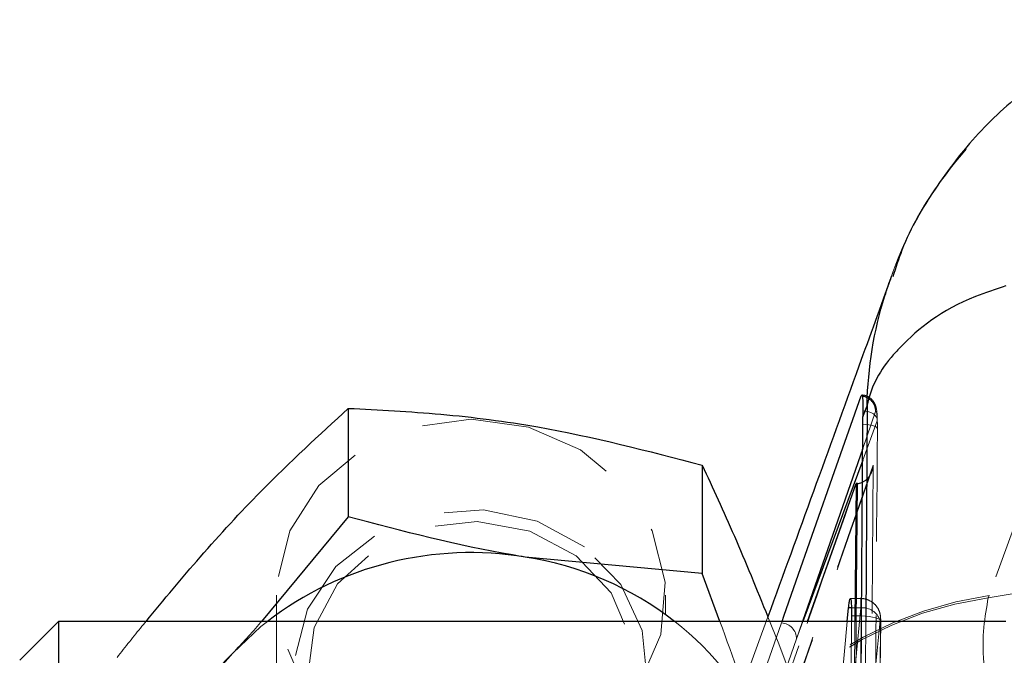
# Model space of a CAD drawing. Header units: millimetres. Extents: x 23 to 407, y 52 to 245.
# Tile 22 of 34: x 230.78 to 239.22, y 229.83 to 235.28. Entities that reach past the tile are written whole.
import ezdxf

# ---------------------------------------------------------------- set-up
doc = ezdxf.new("R2010")
doc.units = ezdxf.units.MM
doc.linetypes.add('HIDDEN', pattern=[1.905, 1.27, -0.635])

msp = doc.modelspace()

# ---------------------------------------------------------------- linework, layer by layer
at = {"color": 7, "linetype": 'HIDDEN', "lineweight": 18}
for p, q in [((240.87838, 235.2758), (239.08714, 230.33934)), ((238.11557, 231.91696), (238.00541, 231.60033)), ((238.1298, 231.83793), (238.00471, 231.50007)), ((239.08088, 230.32145), (241.57206, 230.72837)), ((232.98239, 230.34223), (232.98239, 224.4621)), ((236.31573, 224.4621), (236.31573, 230.34223)), ((237.99033, 230.3133), (237.89864, 230.3133)), ((239.08714, 230.33934), (239.08088, 230.32145)), ((237.98747, 230.23476), (237.88995, 229.221)), ((237.98747, 230.23476), (237.90843, 230.23476)), ((237.19205, 230.15786), (236.49412, 228.23672)), ((237.9924, 230.16495), (237.90926, 230.16495)), ((237.98871, 229.74222), (237.9924, 230.16495)), ((238.04665, 229.01676), (238.15348, 230.12731)), ((236.40205, 226.91494), (237.5321, 230.11872)), ((237.309, 230.10491), (237.31385, 230.11872)), ((237.49329, 230.11872), (237.43746, 229.96795)), ((237.48992, 230.11872), (237.43746, 229.96795)), ((237.78977, 229.22176), (237.87304, 230.11872)), ((237.90883, 230.11872), (237.90531, 229.74222)), ((237.93829, 230.11872), (237.91291, 227.18392)), ((238.15841, 230.11524), (238.15472, 229.6926)), ((238.15537, 229.6964), (238.15906, 230.11905)), ((237.43746, 229.96795), (236.51465, 227.33442))]:
    msp.add_line(p, q, dxfattribs=at)
at = {"color": 7, "linetype": 'Continuous', "lineweight": 25}
for p, q in [((233.59754, 231.94413), (233.59754, 231.01365)), ((238.00621, 231.92308), (238.00673, 231.87099)), ((238.00673, 231.87099), (238.04204, 231.9661)), ((238.00685, 231.80807), (238.00673, 231.87099)), ((237.9951, 230.11872), (238.00685, 231.80807)), ((236.62966, 231.45853), (236.62966, 230.52805)), ((237.5321, 230.11872), (237.94849, 231.29921)), ((237.94849, 231.29921), (237.93829, 230.11872)), ((237.94952, 231.29921), (237.94849, 231.29921)), ((237.95902, 231.29953), (237.94952, 231.29921)), ((233.59754, 231.01365), (232.8542, 230.11872)), ((236.62966, 230.52805), (235.1136, 230.66967)), ((236.7814, 230.11872), (236.62966, 230.52805)), ((237.87304, 230.11872), (237.88381, 230.23476)), ((237.90926, 230.16495), (237.90883, 230.11872)), ((231.11573, 230.11872), (230.78239, 229.78538)), ((239.23239, 230.11872), (231.11573, 230.11872)), ((231.11573, 230.11872), (231.11573, 223.76872))]:
    msp.add_line(p, q, dxfattribs=at)
at = {"color": 8, "linetype": 'Continuous', "lineweight": 25}
for p, q in [((238.04204, 231.9661), (238.03141, 230.11872)), ((238.00541, 231.60033), (237.48992, 230.11872)), ((238.00471, 231.50007), (237.49329, 230.11872)), ((237.90843, 230.23476), (237.88381, 230.23476))]:
    msp.add_line(p, q, dxfattribs=at)
at = {"color": 7, "linetype": 'Continuous', "lineweight": 25, "flags": 128}
msp.add_lwpolyline([(237.31385, 230.11872), (237.32908, 230.16208), (237.41619, 230.41017), (237.76451, 231.40223), (237.99248, 232.05176)], dxfattribs=at)
at = {"color": 7, "linetype": 'HIDDEN', "lineweight": 18, "flags": 128}
for points in [[(238.1298, 231.83793), (238.12925, 231.85382), (238.12358, 231.86925), (238.11301, 231.88362), (238.09794, 231.8964), (238.07894, 231.9071), (238.05674, 231.9153), (238.03219, 231.9207), (238.00621, 231.92308)], [(234.64906, 231.85103), (235.14032, 231.78399), (235.58793, 231.58885), (235.95211, 231.28295), (236.20052, 230.89345), (236.31107, 230.45498), (236.27394, 230.00648), (236.09244, 229.58782), (235.78268, 229.23619), (235.3722, 228.98284), (234.89746, 228.85027), (234.40066, 228.85027), (233.92592, 228.98284), (233.51544, 229.23619), (233.20569, 229.58782), (233.02418, 230.00648), (232.98705, 230.45498), (233.0976, 230.89345), (233.34601, 231.28295), (233.71019, 231.58885), (234.1578, 231.78399), (234.64906, 231.85103)], [(238.13047, 231.76769), (238.13, 231.77489), (238.12439, 231.78197), (238.11384, 231.78864), (238.09877, 231.79465), (238.07975, 231.79977), (238.05751, 231.80381), (238.03289, 231.80662), (238.00685, 231.80807)], [(235.62159, 230.75657), (235.21624, 230.97734), (234.75538, 231.07391), (234.28411, 231.03683), (233.84856, 230.86972), (233.49138, 230.58895), (233.24751, 230.222), (233.14084, 229.8048), (233.1818, 229.37816), (233.36639, 228.98387), (233.67653, 228.66052), (234.08188, 228.43974), (234.54274, 228.34318), (235.01401, 228.38026), (235.44956, 228.54737), (235.80675, 228.82813), (236.05061, 229.19508), (236.15728, 229.61229), (236.11632, 230.03893), (235.93173, 230.43322), (235.62159, 230.75657)], [(235.54957, 230.67896), (235.15271, 230.89109), (234.70128, 230.97506), (234.24419, 230.92178), (233.83097, 230.73704), (233.5064, 230.44084), (233.30566, 230.06528), (233.2505, 229.65107), (233.34689, 229.24308), (233.5844, 228.88554), (233.93727, 228.61718), (234.36728, 228.46709), (234.82783, 228.45153), (235.269, 228.57218), (235.64299, 228.81598), (235.90927, 229.1565), (236.039, 229.55685), (236.0181, 229.97363), (235.84884, 230.36169), (235.54957, 230.67896)], [(238.15841, 230.11524), (238.15788, 230.12445), (238.15026, 230.13348), (238.13587, 230.14195), (238.11533, 230.14951), (238.08953, 230.15583), (238.05956, 230.16063), (238.02671, 230.16371), (237.9924, 230.16495)], [(232.60724, 229.84529), (232.8486, 230.07327), (232.90503, 230.11872)], [(236.45532, 227.67306), (236.49212, 227.77793), (236.84065, 228.77097), (237.309, 230.10491)]]:
    msp.add_lwpolyline(points, dxfattribs=at)
at = {"color": 8, "linetype": 'Continuous', "lineweight": 25, "flags": 128}
msp.add_lwpolyline([(237.94961, 230.11872), (237.95902, 231.29921), (237.95902, 231.29953), (237.95902, 231.29953)], dxfattribs=at)
at = {"color": 7, "linetype": 'Continuous', "lineweight": 25}
for centre, radius, start, end in [((234.64657, 227.83971), 2.86824, 80.628741, 127.38576), ((234.69098, 227.92707), 2.77497, 52.165916, 81.239942)]:
    msp.add_arc(centre, radius, start, end, dxfattribs=at)
at = {"color": 7, "linetype": 'HIDDEN', "lineweight": 18}
for centre, radius, start, end in [((239.55196, 227.09652), 3.25915, 98.310716, 177.676146), ((239.55286, 227.12074), 3.25212, 98.233306, 177.511889), ((238.00109, 230.07384), 0.1615, 19.336415, 94.83948), ((234.90971, 228.19899), 2.42606, 22.231425, 52.306565), ((237.30147, 229.96912), 0.136, 359.504407, 86.824282), ((234.22636, 228.29491), 2.2417, 136.242318, 201.643056)]:
    msp.add_arc(centre, radius, start, end, dxfattribs=at)
for points, knots in [([(238.25205, 233.07677), (238.25591, 233.0882), (238.38414, 233.46761), (238.79708, 234.14215), (239.63885, 234.89246), (240.32086, 235.12041), (240.64571, 235.22899)], [0, 0, 0, 0, 0.0108226, 0.359237, 0.6947976, 1, 1, 1, 1]), ([(238.11557, 231.91696), (238.11369, 231.93438), (238.10994, 231.96922), (238.07881, 232.01385), (238.03736, 232.04304), (238.00615, 232.04909), (237.99247, 232.05174)], [0, 0, 0, 0, 0.2645153, 0.5290523, 0.7935828, 1, 1, 1, 1]), ([(238.13016, 231.84543), (238.13016, 231.84571), (238.12994, 231.88881), (238.12753, 231.91851), (238.11629, 231.96738), (238.10021, 232.00122), (238.07289, 232.03192), (238.03701, 232.05476), (238.00935, 232.05789), (237.99733, 232.05925)], [0, 0, 0, 0, 0.0026202, 0.4080226, 0.5290604, 0.636523, 0.7568302, 0.8942587, 1, 1, 1, 1]), ([(238.1298, 231.83793), (238.12954, 231.84559), (238.12865, 231.8717), (238.12592, 231.90505), (238.12123, 231.9265), (238.11745, 231.92014), (238.11557, 231.91696)], [0, 0, 0, 0, 0.1212878, 0.4134999, 0.7070955, 1, 1, 1, 1]), ([(238.13047, 231.76769), (238.13047, 231.78933), (238.13046, 231.81413), (238.12987, 231.83525), (238.1298, 231.83793)], [0, 0, 0, 0, 0.8727506, 1, 1, 1, 1]), ([(238.09452, 226.99356), (238.09525, 227.08043), (238.09892, 227.51477), (238.1119, 229.10615), (238.1224, 230.61065), (238.13047, 231.76769)], [0, 0, 0, 0, 0.0545861, 0.2729327, 1, 1, 1, 1]), ([(236.52107, 226.96536), (236.56728, 227.09607), (237.09104, 228.57768), (237.60896, 230.05697), (238.08118, 231.40575)], [0, 0, 0, 0, 0.0882231, 1, 1, 1, 1]), ([(236.52325, 226.98875), (236.78767, 227.73798), (237.31347, 229.22782), (237.8354, 230.71672), (238.09485, 231.45685)], [0, 0, 0, 0, 0.502896, 1, 1, 1, 1]), ([(238.0034, 231.31239), (238.01195, 231.31684), (238.03666, 231.32974), (238.06952, 231.36861), (238.08898, 231.41402), (238.09402, 231.44591), (238.09481, 231.4563), (238.09485, 231.45685)], [0, 0, 0, 0, 0.1497927, 0.4334013, 0.8157188, 0.9902496, 1, 1, 1, 1]), ([(238.09485, 231.45685), (238.08922, 230.72956), (238.07794, 229.27221), (238.06469, 227.81486), (238.05805, 227.0848)], [0, 0, 0, 0, 0.4990484, 1, 1, 1, 1]), ([(237.94952, 231.29921), (237.6936, 230.57016), (237.18119, 229.11044), (236.66442, 227.64363), (236.40633, 226.91491), (236.4063, 226.91482)], [0, 0, 0, 0, 0.49940862, 0.99993858, 1, 1, 1, 1]), ([(237.9924, 230.16495), (237.9924, 230.16496), (237.9924, 230.18648), (237.99238, 230.22887), (237.99197, 230.277), (237.99119, 230.30807), (237.99026, 230.31703), (237.98914, 230.30302), (237.98814, 230.27237), (237.98769, 230.2454), (237.98747, 230.23477), (237.98747, 230.23476)], [0, 0, 0, 0, 0.0000817, 0.1517756, 0.3045554, 0.4467991, 0.6063399, 0.7530232, 0.9089365, 0.9999149, 1, 1, 1, 1]), ([(238.1588, 230.1168), (238.15888, 230.12681), (238.15907, 230.15051), (238.15429, 230.18678), (238.13702, 230.23106), (238.10528, 230.27171), (238.05781, 230.30157), (238.01615, 230.31592), (237.99335, 230.3123), (237.99034, 230.31182)], [0, 0, 0, 0, 0.1065602, 0.2523367, 0.4011866, 0.5784673, 0.7663002, 0.9692112, 1, 1, 1, 1]), ([(239.08088, 230.32145), (239.05183, 230.15647), (238.99284, 229.82134), (239.13267, 229.22326), (239.20367, 228.9196)], [0, 0, 0, 0, 0.4922788, 1, 1, 1, 1]), ([(237.19205, 230.15786), (237.19229, 230.15726), (237.35718, 229.75991), (237.5193, 229.29889), (237.68118, 228.83855)], [0, 0, 0, 0, 0.0014999, 1, 1, 1, 1]), ([(238.15348, 230.12731), (238.15367, 230.12911), (238.15419, 230.13407), (238.15515, 230.13959), (238.15625, 230.14199), (238.15722, 230.14048), (238.15795, 230.13492), (238.1584, 230.12641), (238.15841, 230.11896), (238.15841, 230.11524)], [0, 0, 0, 0, 0.08990886, 0.24834879, 0.3990077, 0.55720507, 0.70356013, 0.85174518, 1, 1, 1, 1]), ([(231.61694, 229.80976), (231.68734, 229.89987), (231.76925, 230.00472), (231.85363, 230.10467), (231.8655, 230.11872)], [0, 0, 0, 0, 0.8594152, 1, 1, 1, 1]), ([(232.8542, 230.11872), (232.85166, 230.11566), (232.7707, 230.0181), (232.68767, 229.93032), (232.60724, 229.84529)], [0, 0, 0, 0, 0.0313784, 1, 1, 1, 1]), ([(237.15542, 229.11689), (237.14296, 229.14801), (237.01668, 229.46333), (236.89293, 229.80803), (236.7814, 230.11872)], [0, 0, 0, 0, 0.09869651, 1, 1, 1, 1]), ([(237.92449, 227.18329), (237.92449, 227.1835), (237.93081, 227.86988), (237.93964, 228.8484), (237.94732, 229.82667), (237.94961, 230.11872)], [0, 0, 0, 0, 0.0002183, 0.7015225, 1, 1, 1, 1]), ([(237.9725, 227.03423), (237.9732, 227.12109), (237.9767, 227.5554), (237.98479, 228.58356), (237.99111, 229.52486), (237.9951, 230.11872)], [0, 0, 0, 0, 0.0844832, 0.4224143, 1, 1, 1, 1]), ([(238.03141, 230.11872), (238.0297, 229.81592), (238.02284, 228.60269), (238.01456, 227.38987), (238.00835, 226.47974)], [0, 0, 0, 0, 0.2495757, 1, 1, 1, 1]), ([(232.60724, 229.84529), (232.34555, 229.57576), (232.01026, 229.23043), (231.68774, 228.94249), (231.61694, 228.87928)], [0, 0, 0, 0, 0.78047623, 1, 1, 1, 1])]:
    msp.add_open_spline(points, degree=3, knots=knots, dxfattribs=at)
at = {"color": 7, "linetype": 'Continuous', "lineweight": 25}
for points, knots in [([(240.58109, 235.26418), (240.5755, 235.26318), (240.3685, 235.22615), (239.98698, 235.05039), (239.46389, 234.74264), (239.00667, 234.33622), (238.62756, 233.85373), (238.3745, 233.42482), (238.28801, 233.14944), (238.26392, 233.07274)], [0, 0, 0, 0, 0.0051179, 0.1894424, 0.3718558, 0.5530678, 0.737565, 0.9269005, 1, 1, 1, 1]), ([(238.24864, 233.07077), (238.15674, 232.81612), (237.80674, 231.84629), (237.45294, 230.87449), (237.19205, 230.15786)], [0, 0, 0, 0, 0.2625805, 1, 1, 1, 1]), ([(237.99248, 232.05176), (237.99521, 232.05694), (238.00075, 232.06743), (238.00445, 232.03434), (238.00564, 231.98032), (238.00607, 231.93669), (238.00621, 231.92308)], [0, 0, 0, 0, 0.2842066, 0.5760012, 0.8678286, 1, 1, 1, 1]), ([(231.8655, 230.11872), (232.0192, 230.30464), (232.34239, 230.69559), (232.93193, 231.33312), (233.34894, 231.71592), (233.59754, 231.94413)], [0, 0, 0, 0, 0.2680578, 0.5636466, 1, 1, 1, 1]), ([(233.59754, 231.94413), (233.86055, 231.931), (234.39225, 231.90447), (235.4242, 231.77175), (236.16288, 231.57981), (236.62966, 231.45853)], [0, 0, 0, 0, 0.2648554, 0.5354532, 1, 1, 1, 1]), ([(236.62966, 231.45853), (236.72095, 231.26116), (236.90525, 230.86266), (237.09585, 230.39426), (237.19205, 230.15786)], [0, 0, 0, 0, 0.4952828, 1, 1, 1, 1]), ([(237.95902, 231.29953), (237.97208, 231.30107), (237.98808, 231.30296), (238.00103, 231.31092), (238.0034, 231.31239)], [0, 0, 0, 0, 0.8164535, 1, 1, 1, 1]), ([(235.1136, 230.66967), (235.07767, 230.67553), (234.56571, 230.75894), (234.06402, 230.89093), (233.59754, 231.01365)], [0, 0, 0, 0, 0.0701845, 1, 1, 1, 1]), ([(237.88381, 230.23476), (237.88555, 230.25147), (237.88905, 230.2849), (237.89489, 230.31132), (237.90042, 230.31623), (237.90505, 230.2973), (237.90823, 230.25714), (237.90947, 230.20953), (237.90931, 230.17646), (237.90926, 230.16495)], [0, 0, 0, 0, 0.1533153, 0.3066155, 0.4590751, 0.6147362, 0.7667097, 0.9187633, 1, 1, 1, 1])]:
    msp.add_open_spline(points, degree=3, knots=knots, dxfattribs=at)
at = {"color": 8, "linetype": 'Continuous', "lineweight": 25}
for points, knots in [([(238.04204, 231.9661), (238.04212, 231.96937), (238.05011, 232.28777), (238.10836, 232.66819), (238.23244, 233.021), (238.25205, 233.07677)], [0, 0, 0, 0, 0.0086605, 0.8432993, 1, 1, 1, 1]), ([(239.23239, 232.99382), (239.14266, 232.96489), (238.7348, 232.83339), (238.44617, 232.59854), (238.15299, 232.28018), (238.06794, 232.108), (238.04231, 231.96755), (238.04204, 231.9661)], [0, 0, 0, 0, 0.1234529, 0.5611517, 0.6413999, 0.9963181, 1, 1, 1, 1])]:
    msp.add_open_spline(points, degree=3, knots=knots, dxfattribs=at)

doc.saveas('drawing.dxf')
